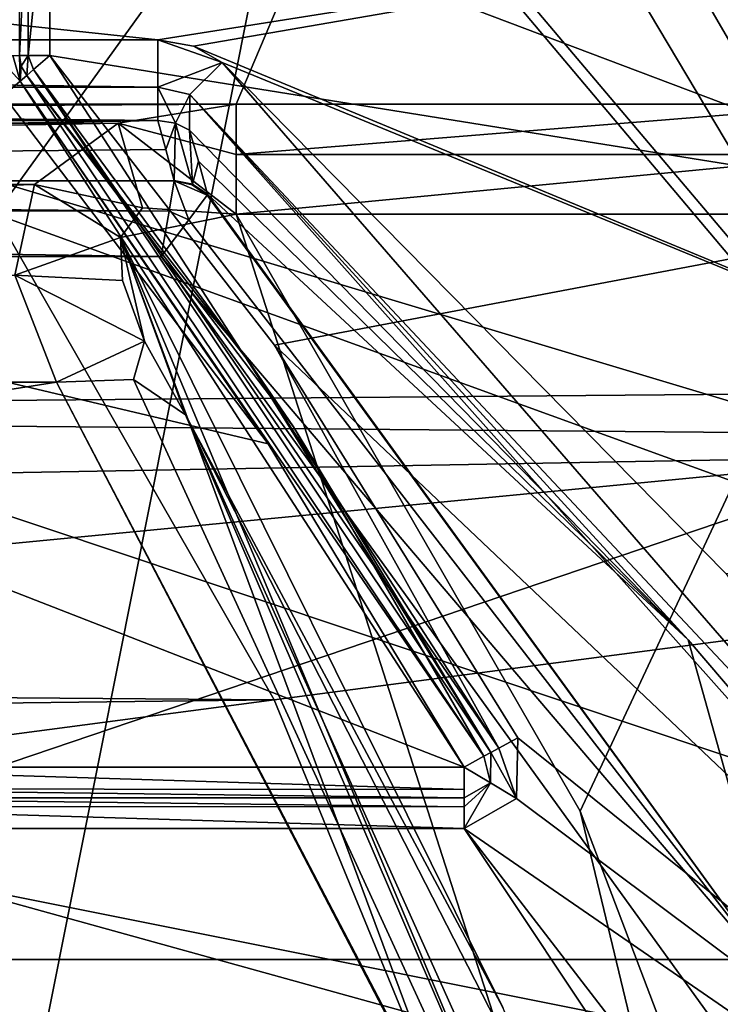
# Model space of a CAD drawing. Extents: x -250 to 250, y -426 to 356.
# Tile 49 of 256: x 5 to 7.29, y -249.92 to -246.71. Entities that reach past the tile are written whole.
import ezdxf

# ---------------------------------------------------------------- set-up
doc = ezdxf.new("R2010")
doc.units = 0
doc.header["$LTSCALE"] = 41.718519
for name, color, linetype in [('1630', 7, 'CONTINUOUS'), ('1649', 7, 'CONTINUOUS'), ('2509', 7, 'CONTINUOUS'), ('2510', 7, 'CONTINUOUS'), ('2512', 7, 'CONTINUOUS'), ('3845', 7, 'CONTINUOUS'), ('3847', 7, 'CONTINUOUS'), ('3848', 7, 'CONTINUOUS'), ('3856', 7, 'CONTINUOUS'), ('3857', 7, 'CONTINUOUS'), ('3864', 7, 'CONTINUOUS'), ('3865', 7, 'CONTINUOUS'), ('3866', 7, 'CONTINUOUS'), ('3875', 7, 'CONTINUOUS'), ('3879', 7, 'CONTINUOUS'), ('3880', 7, 'CONTINUOUS'), ('3881', 7, 'CONTINUOUS'), ('3901', 7, 'CONTINUOUS'), ('3976', 7, 'CONTINUOUS'), ('3977', 7, 'CONTINUOUS'), ('3980', 7, 'CONTINUOUS'), ('3981', 7, 'CONTINUOUS'), ('3982', 7, 'CONTINUOUS'), ('3983', 7, 'CONTINUOUS'), ('4032', 7, 'CONTINUOUS'), ('4033', 7, 'CONTINUOUS'), ('4034', 7, 'CONTINUOUS'), ('4035', 7, 'CONTINUOUS'), ('4036', 7, 'CONTINUOUS'), ('4054', 7, 'CONTINUOUS'), ('4249', 7, 'CONTINUOUS'), ('4251', 7, 'CONTINUOUS'), ('4254', 7, 'CONTINUOUS'), ('4255', 7, 'CONTINUOUS'), ('4257', 7, 'CONTINUOUS'), ('4258', 7, 'CONTINUOUS'), ('4270', 7, 'CONTINUOUS'), ('4298', 7, 'CONTINUOUS'), ('4300', 7, 'CONTINUOUS'), ('4307', 7, 'CONTINUOUS'), ('4309', 7, 'CONTINUOUS'), ('4321', 7, 'CONTINUOUS'), ('4324', 7, 'CONTINUOUS'), ('4329', 7, 'CONTINUOUS'), ('4330', 7, 'CONTINUOUS'), ('4450', 7, 'CONTINUOUS'), ('4452', 7, 'CONTINUOUS'), ('4453', 7, 'CONTINUOUS'), ('4455', 7, 'CONTINUOUS'), ('4473', 7, 'CONTINUOUS'), ('4474', 7, 'CONTINUOUS'), ('8', 7, 'CONTINUOUS')]:
    doc.layers.add(name, color=color, linetype=linetype)

msp = doc.modelspace()

# ---------------------------------------------------------------- linework, layer by layer
at = {"layer": '1630', "color": 7, "linetype": 'CONTINUOUS'}
for points in [[(7.9216, -248.135, -64.65), (4.5441, -244.1418, -64.65), (-4.7754, -244.3224, -64.65), (7.9216, -248.135, -64.65)], [(-8.0822, -248.4226, -64.65), (7.9216, -248.135, -64.65), (-4.7754, -244.3224, -64.65), (-8.0822, -248.4226, -64.65)], [(7.9216, -248.135, -64.65), (-8.0822, -248.4226, -64.65), (0.0001, -248.9, -64.65), (7.9216, -248.135, -64.65)], [(2.5477, -249.9569, -64.65), (7.9216, -248.135, -64.65), (0.0001, -248.9, -64.65), (2.5477, -249.9569, -64.65)], [(9.212, -250.9029, -64.65), (7.9216, -248.135, -64.65), (2.5477, -249.9569, -64.65), (9.212, -250.9029, -64.65)]]:
    msp.add_3dface(points, dxfattribs=at)
at = {"layer": '1649', "color": 7, "linetype": 'CONTINUOUS'}
for points in [[(4.5441, -244.1418, -64.65), (7.9216, -248.135, -64.65), (5.4225, -243.9394, -64.3571), (4.5441, -244.1418, -64.65)], [(5.4225, -243.9394, -64.3571), (7.9216, -248.135, -64.65), (8.951, -248.554, -64.3571), (5.4225, -243.9394, -64.3571)], [(7.9858, -246.3628, -63.65), (5.4225, -243.9394, -64.3571), (8.951, -248.554, -64.3571), (7.9858, -246.3628, -63.65)]]:
    msp.add_3dface(points, dxfattribs=at)
at = {"layer": '2509', "color": 7, "linetype": 'CONTINUOUS'}
for points in [[(5.8325, -248.9298, -68.45), (-5.7877, -248.8399, -68.45), (4.9215, -247.344, -68.45), (5.8325, -248.9298, -68.45)], [(0, -249, -68.45), (-5.7877, -248.8399, -68.45), (5.8325, -248.9298, -68.45), (0, -249, -68.45)], [(1.7495, -249.4688, -68.45), (0, -249, -68.45), (5.8325, -248.9298, -68.45), (1.7495, -249.4688, -68.45)], [(6.7411, -251.1448, -68.45), (1.7495, -249.4688, -68.45), (5.8325, -248.9298, -68.45), (6.7411, -251.1448, -68.45)], [(3.0312, -250.7505, -68.45), (1.7495, -249.4688, -68.45), (6.7411, -251.1448, -68.45), (3.0312, -250.7505, -68.45)]]:
    msp.add_3dface(points, dxfattribs=at)
at = {"layer": '2510', "color": 7, "linetype": 'CONTINUOUS'}
msp.add_3dface([(6.4314, -245.2508, -68.55), (8.9651, -244.5862, -68.65), (8.3767, -248.5954, -68.55), (6.4314, -245.2508, -68.55)], dxfattribs=at)
at = {"layer": '2512', "color": 7, "linetype": 'CONTINUOUS'}
for points in [[(4.9215, -247.344, -68.45), (2.8103, -245.0526, -68.45), (6.4314, -245.2508, -68.55), (4.9215, -247.344, -68.45)], [(4.9215, -247.344, -68.45), (6.4314, -245.2508, -68.55), (8.3767, -248.5954, -68.55), (4.9215, -247.344, -68.45)], [(5.8325, -248.9298, -68.45), (4.9215, -247.344, -68.45), (8.3767, -248.5954, -68.55), (5.8325, -248.9298, -68.45)], [(6.7411, -251.1448, -68.45), (5.8325, -248.9298, -68.45), (8.3767, -248.5954, -68.55), (6.7411, -251.1448, -68.45)], [(6.7411, -251.1448, -68.45), (8.3767, -248.5954, -68.55), (9.2759, -251.0363, -68.55), (6.7411, -251.1448, -68.45)]]:
    msp.add_3dface(points, dxfattribs=at)
at = {"layer": '3845', "color": 7, "linetype": 'CONTINUOUS'}
for points in [[(8.202, -247.3225, -58.15), (5.1, -246.15, -58.15), (4.7836, -243.5045, -58.15), (8.202, -247.3225, -58.15)], [(5.1, -246.8248, -58.15), (5.1, -246.15, -58.15), (8.202, -247.3225, -58.15), (5.1, -246.8248, -58.15)], [(5.8337, -247.771, -58.15), (5.1, -246.8248, -58.15), (8.202, -247.3225, -58.15), (5.8337, -247.771, -58.15)], [(10.2689, -251.9802, -58.15), (5.8337, -247.771, -58.15), (8.202, -247.3225, -58.15), (10.2689, -251.9802, -58.15)], [(6.6278, -249.0538, -58.15), (5.8337, -247.771, -58.15), (10.2689, -251.9802, -58.15), (6.6278, -249.0538, -58.15)], [(6.6243, -249.252, -58.15), (6.6278, -249.0538, -58.15), (10.2689, -251.9802, -58.15), (6.6243, -249.252, -58.15)], [(6.4525, -249.35, -58.15), (6.6243, -249.252, -58.15), (10.2689, -251.9802, -58.15), (6.4525, -249.35, -58.15)], [(4.1, -249.35, -58.15), (6.4525, -249.35, -58.15), (6.9852, -250.15, -58.15), (4.1, -249.35, -58.15)], [(4.1, -250.15, -58.15), (4.1, -249.35, -58.15), (6.9852, -250.15, -58.15), (4.1, -250.15, -58.15)], [(6.9852, -250.15, -58.15), (6.4525, -249.35, -58.15), (7.0932, -250.1818, -58.15), (6.9852, -250.15, -58.15)], [(7.0932, -250.1818, -58.15), (6.4525, -249.35, -58.15), (10.2689, -251.9802, -58.15), (7.0932, -250.1818, -58.15)]]:
    msp.add_3dface(points, dxfattribs=at)
at = {"layer": '3847', "color": 7, "linetype": 'CONTINUOUS'}
for points in [[(8.166, -247.076, -7.15), (4.8419, -243.4232, -58.05), (6.8166, -245.2531, -8.8145), (8.166, -247.076, -7.15)], [(8.2871, -247.27, -58.05), (4.8419, -243.4232, -58.05), (8.166, -247.076, -7.15), (8.2871, -247.27, -58.05)]]:
    msp.add_3dface(points, dxfattribs=at)
at = {"layer": '3848', "color": 7, "linetype": 'CONTINUOUS'}
for points in [[(4.1, -249.15, -11.15), (0.55, -246.85, -11.15), (6.4525, -249.15, -11.15), (4.1, -249.15, -11.15)], [(6.4525, -249.15, -11.15), (0.55, -246.85, -11.15), (5.8125, -248.0942, -11.15), (6.4525, -249.15, -11.15)], [(0.55, -246.85, -11.15), (4.9486, -246.9555, -11.15), (5.8125, -248.0942, -11.15), (0.55, -246.85, -11.15)]]:
    msp.add_3dface(points, dxfattribs=at)
at = {"layer": '3856', "color": 7, "linetype": 'CONTINUOUS'}
for points in [[(5.0243, -246.8901, -11.25), (5.0243, -246.8901, -58.05), (5.7517, -247.8283, -58.05), (5.0243, -246.8901, -11.25)], [(5.8956, -248.0386, -11.25), (5.0243, -246.8901, -11.25), (5.7517, -247.8283, -58.05), (5.8956, -248.0386, -11.25)], [(6.5401, -249.1019, -58.05), (5.8956, -248.0386, -11.25), (5.7517, -247.8283, -58.05), (6.5401, -249.1019, -58.05)], [(6.5401, -249.1019, -11.25), (5.8956, -248.0386, -11.25), (6.5401, -249.1019, -58.05), (6.5401, -249.1019, -11.25)]]:
    msp.add_3dface(points, dxfattribs=at)
at = {"layer": '3857', "color": 7, "linetype": 'CONTINUOUS'}
for points in [[(6.4525, -249.25, -11.25), (6.4525, -249.25, -58.05), (4.1, -249.25, -11.25), (6.4525, -249.25, -11.25)], [(4.1, -249.25, -11.25), (6.4525, -249.25, -58.05), (4.1, -249.25, -58.05), (4.1, -249.25, -11.25)]]:
    msp.add_3dface(points, dxfattribs=at)
at = {"layer": '3864', "color": 7, "linetype": 'CONTINUOUS'}
for points in [[(-6.1461, -244.9332, -8.7108), (-7.7436, -246.9847, -6.8018), (6.4409, -245.2556, -8.4358), (-6.1461, -244.9332, -8.7108)], [(6.4409, -245.2556, -8.4358), (-7.7436, -246.9847, -6.8018), (-5.7084, -246.9847, -6.8018), (6.4409, -245.2556, -8.4358)], [(5.7084, -246.9847, -6.8018), (6.4409, -245.2556, -8.4358), (-5.7084, -246.9847, -6.8018), (5.7084, -246.9847, -6.8018)], [(7.7436, -246.9847, -6.8018), (6.4409, -245.2556, -8.4358), (5.7084, -246.9847, -6.8018), (7.7436, -246.9847, -6.8018)], [(-5.3141, -247.0486, -6.7358), (5.7084, -246.9847, -6.8018), (-5.7084, -246.9847, -6.8018), (-5.3141, -247.0486, -6.7358)], [(5.3224, -247.0459, -6.7386), (5.7084, -246.9847, -6.8018), (-5.3141, -247.0486, -6.7358), (5.3224, -247.0459, -6.7386)], [(-5.0558, -247.2381, -6.5372), (5.3224, -247.0459, -6.7386), (-5.3141, -247.0486, -6.7358), (-5.0558, -247.2381, -6.5372)], [(5.0498, -247.247, -6.5278), (5.3224, -247.0459, -6.7386), (-5.0558, -247.2381, -6.5372), (5.0498, -247.247, -6.5278)], [(-4.9857, -247.5467, -6.2051), (5.0498, -247.247, -6.5278), (-5.0558, -247.2381, -6.5372), (-4.9857, -247.5467, -6.2051)], [(4.9851, -247.5433, -6.2089), (5.0498, -247.247, -6.5278), (-4.9857, -247.5467, -6.2051), (4.9851, -247.5433, -6.2089)], [(5.1213, -247.8925, -5.8196), (4.9851, -247.5433, -6.2089), (-5.1214, -247.8925, -5.8196), (5.1213, -247.8925, -5.8196)], [(6.348, -250.2474, -2.7288), (5.1213, -247.8925, -5.8196), (-6.088, -249.6558, -3.5946), (6.348, -250.2474, -2.7288)], [(-6.088, -249.6558, -3.5946), (5.1213, -247.8925, -5.8196), (-5.1214, -247.8925, -5.8196), (-6.088, -249.6558, -3.5946)], [(-6.9326, -251.8575, 0.0732), (6.348, -250.2474, -2.7288), (-6.088, -249.6558, -3.5946), (-6.9326, -251.8575, 0.0732)]]:
    msp.add_3dface(points, dxfattribs=at)
at = {"layer": '3865', "color": 7, "linetype": 'CONTINUOUS'}
for points in [[(6.8319, -249.2941, -6.65), (7.7436, -247.3435, -6.65), (5.7084, -247.3435, -6.65), (6.8319, -249.2941, -6.65)], [(7.9814, -252.3202, -6.65), (7.7436, -247.3435, -6.65), (6.8319, -249.2941, -6.65), (7.9814, -252.3202, -6.65)]]:
    msp.add_3dface(points, dxfattribs=at)
at = {"layer": '3866', "color": 7, "linetype": 'CONTINUOUS'}
msp.add_3dface([(5.5429, -247.9991, -6.15), (6.8107, -250.4761, -3.003), (6.5789, -249.9355, -6.15), (5.5429, -247.9991, -6.15)], dxfattribs=at)
at = {"layer": '3875', "color": 7, "linetype": 'CONTINUOUS'}
for points in [[(5.3304, -247.4197, -6.5035), (5.7084, -247.3435, -6.65), (5.402, -247.3223, -6.5893), (5.3304, -247.4197, -6.5035)], [(5.7084, -247.3435, -6.65), (5.3304, -247.4197, -6.5035), (8.3171, -255.466, -6.5036), (5.7084, -247.3435, -6.65)], [(6.8319, -249.2941, -6.65), (5.7084, -247.3435, -6.65), (8.3171, -255.466, -6.5036), (6.8319, -249.2941, -6.65)], [(5.3365, -247.5598, -6.4071), (5.4085, -247.7589, -6.2854), (5.3304, -247.4197, -6.5035), (5.3365, -247.5598, -6.4071)], [(6.5789, -249.9355, -6.15), (7.6214, -252.8872, -6.15), (5.3304, -247.4197, -6.5035), (6.5789, -249.9355, -6.15)], [(5.3304, -247.4197, -6.5035), (7.6214, -252.8872, -6.15), (8.3171, -255.466, -6.5036), (5.3304, -247.4197, -6.5035)], [(5.4085, -247.7589, -6.2854), (5.5429, -247.9991, -6.15), (5.3304, -247.4197, -6.5035), (5.4085, -247.7589, -6.2854)], [(5.5429, -247.9991, -6.15), (6.5789, -249.9355, -6.15), (5.3304, -247.4197, -6.5035), (5.5429, -247.9991, -6.15)], [(7.9814, -252.3202, -6.65), (6.8319, -249.2941, -6.65), (8.3171, -255.466, -6.5036), (7.9814, -252.3202, -6.65)]]:
    msp.add_3dface(points, dxfattribs=at)
at = {"layer": '3879', "color": 7, "linetype": 'CONTINUOUS'}
for points in [[(7.7436, -247.1487, -6.6895), (7.7436, -246.9847, -6.8018), (5.7084, -247.1487, -6.6895), (7.7436, -247.1487, -6.6895)], [(7.7436, -246.9847, -6.8018), (5.7084, -246.9847, -6.8018), (5.7084, -247.1487, -6.6895), (7.7436, -246.9847, -6.8018)], [(5.7084, -247.3435, -6.65), (7.7436, -247.1487, -6.6895), (5.7084, -247.1487, -6.6895), (5.7084, -247.3435, -6.65)], [(5.7084, -247.3435, -6.65), (7.7436, -247.3435, -6.65), (7.7436, -247.1487, -6.6895), (5.7084, -247.3435, -6.65)]]:
    msp.add_3dface(points, dxfattribs=at)
at = {"layer": '3880', "color": 7, "linetype": 'CONTINUOUS'}
for points in [[(5.7084, -246.9847, -6.8018), (5.3224, -247.0459, -6.7386), (5.7084, -247.1487, -6.6895), (5.7084, -246.9847, -6.8018)], [(5.3224, -247.0459, -6.7386), (5.0498, -247.247, -6.5278), (5.402, -247.3223, -6.5893), (5.3224, -247.0459, -6.7386)], [(5.3224, -247.0459, -6.7386), (5.7084, -247.3435, -6.65), (5.7084, -247.1487, -6.6895), (5.3224, -247.0459, -6.7386)], [(5.7084, -247.3435, -6.65), (5.3224, -247.0459, -6.7386), (5.402, -247.3223, -6.5893), (5.7084, -247.3435, -6.65)], [(5.0498, -247.247, -6.5278), (4.9851, -247.5433, -6.2089), (5.3304, -247.4197, -6.5035), (5.0498, -247.247, -6.5278)], [(5.0498, -247.247, -6.5278), (5.3304, -247.4197, -6.5035), (5.402, -247.3223, -6.5893), (5.0498, -247.247, -6.5278)], [(4.9851, -247.5433, -6.2089), (5.3365, -247.5598, -6.4071), (5.3304, -247.4197, -6.5035), (4.9851, -247.5433, -6.2089)], [(4.9851, -247.5433, -6.2089), (5.4085, -247.7589, -6.2854), (5.3365, -247.5598, -6.4071), (4.9851, -247.5433, -6.2089)], [(4.9851, -247.5433, -6.2089), (5.1213, -247.8925, -5.8196), (5.4085, -247.7589, -6.2854), (4.9851, -247.5433, -6.2089)], [(5.4085, -247.7589, -6.2854), (5.1213, -247.8925, -5.8196), (5.373, -247.8834, -5.9528), (5.4085, -247.7589, -6.2854)], [(5.5429, -247.9991, -6.15), (5.4085, -247.7589, -6.2854), (5.373, -247.8834, -5.9528), (5.5429, -247.9991, -6.15)]]:
    msp.add_3dface(points, dxfattribs=at)
at = {"layer": '3881', "color": 7, "linetype": 'CONTINUOUS'}
for points in [[(5.373, -247.8834, -5.9528), (5.1213, -247.8925, -5.8196), (7.2331, -251.9308, -0.0095), (5.373, -247.8834, -5.9528)], [(5.1213, -247.8925, -5.8196), (6.348, -250.2474, -2.7288), (7.2331, -251.9308, -0.0095), (5.1213, -247.8925, -5.8196)], [(5.5429, -247.9991, -6.15), (5.373, -247.8834, -5.9528), (7.2331, -251.9308, -0.0095), (5.5429, -247.9991, -6.15)], [(7.4105, -252.1577, -0.15), (5.5429, -247.9991, -6.15), (7.2331, -251.9308, -0.0095), (7.4105, -252.1577, -0.15)], [(7.4105, -252.1577, -0.15), (6.8107, -250.4761, -3.003), (5.5429, -247.9991, -6.15), (7.4105, -252.1577, -0.15)]]:
    msp.add_3dface(points, dxfattribs=at)
at = {"layer": '3901', "color": 7, "linetype": 'CONTINUOUS'}
for points in [[(6.8166, -245.2531, -8.8145), (6.4409, -245.2556, -8.4358), (7.7436, -246.9847, -6.8018), (6.8166, -245.2531, -8.8145)], [(6.8166, -245.2531, -8.8145), (7.7436, -246.9847, -6.8018), (7.9981, -246.9672, -6.9412), (6.8166, -245.2531, -8.8145)], [(8.166, -247.076, -7.15), (6.8166, -245.2531, -8.8145), (7.9981, -246.9672, -6.9412), (8.166, -247.076, -7.15)]]:
    msp.add_3dface(points, dxfattribs=at)
at = {"layer": '3976', "color": 7, "linetype": 'CONTINUOUS'}
for points in [[(6.5401, -249.1019, -11.25), (6.5401, -249.1019, -58.05), (6.5385, -249.2009, -58.05), (6.5401, -249.1019, -11.25)], [(6.5385, -249.2009, -11.25), (6.5401, -249.1019, -11.25), (6.5385, -249.2009, -58.05), (6.5385, -249.2009, -11.25)], [(6.4525, -249.25, -58.05), (6.4525, -249.25, -11.25), (6.5385, -249.2009, -11.25), (6.4525, -249.25, -58.05)], [(6.4525, -249.25, -58.05), (6.5385, -249.2009, -11.25), (6.5385, -249.2009, -58.05), (6.4525, -249.25, -58.05)]]:
    msp.add_3dface(points, dxfattribs=at)
at = {"layer": '3977', "color": 7, "linetype": 'CONTINUOUS'}
for points in [[(5.0063, -246.8596, -11.25), (5, -246.8248, -11.25), (5.0063, -246.8596, -58.05), (5.0063, -246.8596, -11.25)], [(5, -246.8248, -11.25), (5, -246.8248, -58.05), (5.0063, -246.8596, -58.05), (5, -246.8248, -11.25)], [(5.0243, -246.8901, -58.05), (5.0243, -246.8901, -11.25), (5.0063, -246.8596, -11.25), (5.0243, -246.8901, -58.05)], [(5.0243, -246.8901, -58.05), (5.0063, -246.8596, -11.25), (5.0063, -246.8596, -58.05), (5.0243, -246.8901, -58.05)]]:
    msp.add_3dface(points, dxfattribs=at)
at = {"layer": '3980', "color": 7, "linetype": 'CONTINUOUS'}
for points in [[(4.9486, -246.9555, -11.15), (4.9252, -246.8248, -11.1532), (5.0021, -246.9093, -11.1793), (4.9486, -246.9555, -11.15)], [(4.9252, -246.8248, -11.1532), (4.9791, -246.8248, -11.1888), (5.0021, -246.9093, -11.1793), (4.9252, -246.8248, -11.1532)], [(4.9791, -246.8248, -11.1888), (5, -246.8248, -11.25), (5.0021, -246.9093, -11.1793), (4.9791, -246.8248, -11.1888)], [(5, -246.8248, -11.25), (5.0063, -246.8596, -11.25), (5.0021, -246.9093, -11.1793), (5, -246.8248, -11.25)], [(5.0063, -246.8596, -11.25), (5.0243, -246.8901, -11.25), (5.0021, -246.9093, -11.1793), (5.0063, -246.8596, -11.25)]]:
    msp.add_3dface(points, dxfattribs=at)
at = {"layer": '3981', "color": 7, "linetype": 'CONTINUOUS'}
for points in [[(5.0021, -246.9093, -11.1793), (5.0243, -246.8901, -11.25), (6.5169, -249.1146, -11.1822), (5.0021, -246.9093, -11.1793)], [(5.0243, -246.8901, -11.25), (5.8956, -248.0386, -11.25), (6.5169, -249.1146, -11.1822), (5.0243, -246.8901, -11.25)], [(5.8125, -248.0942, -11.15), (4.9486, -246.9555, -11.15), (5.0021, -246.9093, -11.1793), (5.8125, -248.0942, -11.15)], [(6.4525, -249.15, -11.15), (5.8125, -248.0942, -11.15), (5.0021, -246.9093, -11.1793), (6.4525, -249.15, -11.15)], [(6.4525, -249.15, -11.15), (5.0021, -246.9093, -11.1793), (6.5169, -249.1146, -11.1822), (6.4525, -249.15, -11.15)], [(5.8956, -248.0386, -11.25), (6.5401, -249.1019, -11.25), (6.5169, -249.1146, -11.1822), (5.8956, -248.0386, -11.25)]]:
    msp.add_3dface(points, dxfattribs=at)
at = {"layer": '3982', "color": 7, "linetype": 'CONTINUOUS'}
for points in [[(6.5385, -249.2009, -11.25), (6.4525, -249.15, -11.15), (6.5169, -249.1146, -11.1822), (6.5385, -249.2009, -11.25)], [(6.5401, -249.1019, -11.25), (6.5385, -249.2009, -11.25), (6.5169, -249.1146, -11.1822), (6.5401, -249.1019, -11.25)], [(6.4525, -249.25, -11.25), (6.4525, -249.15, -11.15), (6.5385, -249.2009, -11.25), (6.4525, -249.25, -11.25)], [(6.4525, -249.15, -11.15), (6.4525, -249.25, -11.25), (6.4525, -249.2235, -11.1822), (6.4525, -249.15, -11.15)]]:
    msp.add_3dface(points, dxfattribs=at)
at = {"layer": '3983', "color": 7, "linetype": 'CONTINUOUS'}
for points in [[(4.1, -249.15, -11.15), (6.4525, -249.2235, -11.1822), (4.1, -249.2207, -11.1793), (4.1, -249.15, -11.15)], [(4.1, -249.15, -11.15), (6.4525, -249.15, -11.15), (6.4525, -249.2235, -11.1822), (4.1, -249.15, -11.15)], [(6.4525, -249.25, -11.25), (4.1, -249.25, -11.25), (4.1, -249.2207, -11.1793), (6.4525, -249.25, -11.25)], [(6.4525, -249.2235, -11.1822), (6.4525, -249.25, -11.25), (4.1, -249.2207, -11.1793), (6.4525, -249.2235, -11.1822)]]:
    msp.add_3dface(points, dxfattribs=at)
at = {"layer": '4032', "color": 7, "linetype": 'CONTINUOUS'}
for points in [[(5.1, -246.15, -58.15), (5.1, -246.8248, -58.15), (5.0292, -246.8248, -58.1206), (5.1, -246.15, -58.15)], [(5.1, -246.15, -58.15), (5.0292, -246.8248, -58.1206), (5.0293, -246.2207, -58.1207), (5.1, -246.15, -58.15)], [(5.0292, -246.8248, -58.1206), (5, -246.8248, -58.05), (5.0293, -246.2207, -58.1207), (5.0292, -246.8248, -58.1206)], [(5, -246.8248, -58.05), (5, -246.25, -58.05), (5.0293, -246.2207, -58.1207), (5, -246.8248, -58.05)]]:
    msp.add_3dface(points, dxfattribs=at)
at = {"layer": '4033', "color": 7, "linetype": 'CONTINUOUS'}
for points in [[(5.0063, -246.8596, -58.05), (5, -246.8248, -58.05), (5.0292, -246.8248, -58.1206), (5.0063, -246.8596, -58.05)], [(5.0243, -246.8901, -58.05), (5.0063, -246.8596, -58.05), (5.0292, -246.8248, -58.1206), (5.0243, -246.8901, -58.05)], [(5.0463, -246.8711, -58.1205), (5.0243, -246.8901, -58.05), (5.0292, -246.8248, -58.1206), (5.0463, -246.8711, -58.1205)], [(5.1, -246.8248, -58.15), (5.0463, -246.8711, -58.1205), (5.0292, -246.8248, -58.1206), (5.1, -246.8248, -58.15)]]:
    msp.add_3dface(points, dxfattribs=at)
at = {"layer": '4034', "color": 7, "linetype": 'CONTINUOUS'}
for points in [[(5.1, -246.8248, -58.15), (6.5658, -249.0878, -58.1207), (5.0463, -246.8711, -58.1205), (5.1, -246.8248, -58.15)], [(5.1, -246.8248, -58.15), (5.8337, -247.771, -58.15), (6.5658, -249.0878, -58.1207), (5.1, -246.8248, -58.15)], [(5.7517, -247.8283, -58.05), (5.0243, -246.8901, -58.05), (5.0463, -246.8711, -58.1205), (5.7517, -247.8283, -58.05)], [(6.5401, -249.1019, -58.05), (5.7517, -247.8283, -58.05), (5.0463, -246.8711, -58.1205), (6.5401, -249.1019, -58.05)], [(6.5658, -249.0878, -58.1207), (6.5401, -249.1019, -58.05), (5.0463, -246.8711, -58.1205), (6.5658, -249.0878, -58.1207)], [(5.8337, -247.771, -58.15), (6.6278, -249.0538, -58.15), (6.5658, -249.0878, -58.1207), (5.8337, -247.771, -58.15)]]:
    msp.add_3dface(points, dxfattribs=at)
at = {"layer": '4035', "color": 7, "linetype": 'CONTINUOUS'}
for points in [[(6.6278, -249.0538, -58.15), (6.6243, -249.252, -58.15), (6.5658, -249.0878, -58.1207), (6.6278, -249.0538, -58.15)], [(6.5401, -249.1019, -58.05), (6.6243, -249.252, -58.15), (6.5385, -249.2009, -58.05), (6.5401, -249.1019, -58.05)], [(6.6243, -249.252, -58.15), (6.5401, -249.1019, -58.05), (6.5658, -249.0878, -58.1207), (6.6243, -249.252, -58.15)], [(6.6243, -249.252, -58.15), (6.4525, -249.35, -58.15), (6.5385, -249.2009, -58.05), (6.6243, -249.252, -58.15)], [(6.5385, -249.2009, -58.05), (6.4525, -249.35, -58.15), (6.4525, -249.2793, -58.1207), (6.5385, -249.2009, -58.05)], [(6.4525, -249.25, -58.05), (6.5385, -249.2009, -58.05), (6.4525, -249.2793, -58.1207), (6.4525, -249.25, -58.05)]]:
    msp.add_3dface(points, dxfattribs=at)
at = {"layer": '4036', "color": 7, "linetype": 'CONTINUOUS'}
for points in [[(4.1, -249.25, -58.05), (6.4525, -249.25, -58.05), (6.4525, -249.2793, -58.1207), (4.1, -249.25, -58.05)], [(4.1, -249.2785, -58.1199), (4.1, -249.25, -58.05), (6.4525, -249.2793, -58.1207), (4.1, -249.2785, -58.1199)], [(6.4525, -249.35, -58.15), (4.1, -249.35, -58.15), (4.1, -249.2785, -58.1199), (6.4525, -249.35, -58.15)], [(6.4525, -249.35, -58.15), (4.1, -249.2785, -58.1199), (6.4525, -249.2793, -58.1207), (6.4525, -249.35, -58.15)]]:
    msp.add_3dface(points, dxfattribs=at)
at = {"layer": '4054', "color": 7, "linetype": 'CONTINUOUS'}
for points in [[(4.7836, -243.5045, -58.15), (4.8419, -243.4232, -58.05), (8.2871, -247.27, -58.05), (4.7836, -243.5045, -58.15)], [(8.202, -247.3225, -58.15), (4.7836, -243.5045, -58.15), (8.2871, -247.27, -58.05), (8.202, -247.3225, -58.15)]]:
    msp.add_3dface(points, dxfattribs=at)
at = {"layer": '4249', "color": 7, "linetype": 'CONTINUOUS'}
for points in [[(10.4162, -250.1539, 13.35), (7.7179, -245.5852, 13.35), (0, -246.6664, 13.35), (10.4162, -250.1539, 13.35)], [(-10.4928, -250.3408, 13.35), (10.4162, -250.1539, 13.35), (0, -246.6664, 13.35), (-10.4928, -250.3408, 13.35)]]:
    msp.add_3dface(points, dxfattribs=at)
at = {"layer": '4251', "color": 7, "linetype": 'CONTINUOUS'}
msp.add_3dface([(6.9086, -244.3323, 9.1444), (7.9106, -245.4258, 13.1), (9.3284, -247.4357, 6.0913), (6.9086, -244.3323, 9.1444)], dxfattribs=at)
at = {"layer": '4254', "color": 7, "linetype": 'CONTINUOUS'}
for points in [[(5.4521, -246.7743, 6.4516), (-5.4521, -246.7743, 6.4516), (0, -246.1926, 7.1096), (5.4521, -246.7743, 6.4516)], [(8.2528, -246.3304, 6.9607), (5.4521, -246.7743, 6.4516), (0, -246.1926, 7.1096), (8.2528, -246.3304, 6.9607)], [(5.4521, -246.7743, 6.4516), (8.2528, -246.3304, 6.9607), (5.5688, -246.7942, 6.4277), (5.4521, -246.7743, 6.4516)], [(8.2528, -246.3304, 6.9607), (9.5608, -248.4503, 3.974), (5.5688, -246.7942, 6.4277), (8.2528, -246.3304, 6.9607)], [(5.5688, -246.7942, 6.4277), (9.5608, -248.4503, 3.974), (5.6621, -246.8483, 6.3621), (5.5688, -246.7942, 6.4277)], [(5.6621, -246.8483, 6.3621), (9.5608, -248.4503, 3.974), (7.3086, -248.5187, 3.8458), (5.6621, -246.8483, 6.3621)]]:
    msp.add_3dface(points, dxfattribs=at)
at = {"layer": '4255', "color": 7, "linetype": 'CONTINUOUS'}
for points in [[(-7.6717, -250.7304, 7.85), (-5.4629, -247.4813, 7.85), (7.3084, -250.0379, 7.85), (-7.6717, -250.7304, 7.85)], [(-5.4629, -247.4813, 7.85), (5.4635, -247.4813, 7.85), (7.3084, -250.0379, 7.85), (-5.4629, -247.4813, 7.85)]]:
    msp.add_3dface(points, dxfattribs=at)
at = {"layer": '4257', "color": 7, "linetype": 'CONTINUOUS'}
for points in [[(-5.4521, -247.0373, 6.5216), (5.4521, -247.0373, 6.5216), (-5.5059, -247.2351, 7.6434), (-5.4521, -247.0373, 6.5216)], [(5.4521, -247.0373, 6.5216), (5.4787, -247.1323, 7.0602), (-5.5059, -247.2351, 7.6434), (5.4521, -247.0373, 6.5216)], [(5.4787, -247.1323, 7.0602), (5.5059, -247.2351, 7.6434), (-5.5059, -247.2351, 7.6434), (5.4787, -247.1323, 7.0602)], [(5.5061, -247.2336, 7.6347), (5.5059, -247.2351, 7.6434), (5.4787, -247.1323, 7.0602), (5.5061, -247.2336, 7.6347)]]:
    msp.add_3dface(points, dxfattribs=at)
at = {"layer": '4258', "color": 7, "linetype": 'CONTINUOUS'}
for points in [[(5.5555, -247.0689, 6.4442), (7.1845, -248.7336, 3.9023), (5.5846, -247.1702, 7.0132), (5.5555, -247.0689, 6.4442)], [(5.5846, -247.1702, 7.0132), (7.1845, -248.7336, 3.9023), (5.6145, -247.2785, 7.6218), (5.5846, -247.1702, 7.0132)], [(5.6145, -247.2785, 7.6218), (7.1845, -248.7336, 3.9023), (7.5057, -249.8803, 7.6218), (5.6145, -247.2785, 7.6218)], [(7.1845, -248.7336, 3.9023), (8.1733, -249.8909, 0.9869), (7.5057, -249.8803, 7.6218), (7.1845, -248.7336, 3.9023)]]:
    msp.add_3dface(points, dxfattribs=at)
at = {"layer": '4270', "color": 7, "linetype": 'CONTINUOUS'}
msp.add_3dface([(6.9086, -244.3323, 9.1444), (9.3284, -247.4357, 6.0913), (8.2528, -246.3304, 6.9607), (6.9086, -244.3323, 9.1444)], dxfattribs=at)
at = {"layer": '4298', "color": 7, "linetype": 'CONTINUOUS'}
for points in [[(-5.4521, -246.7743, 6.4516), (5.4521, -246.7743, 6.4516), (5.4521, -246.9281, 6.4026), (-5.4521, -246.7743, 6.4516)], [(-5.4521, -246.9281, 6.4026), (-5.4521, -246.7743, 6.4516), (5.4521, -246.9281, 6.4026), (-5.4521, -246.9281, 6.4026)], [(5.4521, -247.0373, 6.5216), (-5.4521, -247.0373, 6.5216), (-5.4521, -246.9281, 6.4026), (5.4521, -247.0373, 6.5216)], [(5.4521, -247.0373, 6.5216), (-5.4521, -246.9281, 6.4026), (5.4521, -246.9281, 6.4026), (5.4521, -247.0373, 6.5216)]]:
    msp.add_3dface(points, dxfattribs=at)
at = {"layer": '4300', "color": 7, "linetype": 'CONTINUOUS'}
for points in [[(5.4787, -247.1323, 7.0602), (5.4521, -247.0373, 6.5216), (5.5101, -247.046, 6.5023), (5.4787, -247.1323, 7.0602)], [(5.5061, -247.2336, 7.6347), (5.4787, -247.1323, 7.0602), (5.5101, -247.046, 6.5023), (5.5061, -247.2336, 7.6347)], [(5.565, -247.245, 7.63), (5.5061, -247.2336, 7.6347), (5.5101, -247.046, 6.5023), (5.565, -247.245, 7.63)], [(5.5555, -247.0689, 6.4442), (5.565, -247.245, 7.63), (5.5101, -247.046, 6.5023), (5.5555, -247.0689, 6.4442)], [(5.5555, -247.0689, 6.4442), (5.5846, -247.1702, 7.0132), (5.565, -247.245, 7.63), (5.5555, -247.0689, 6.4442)], [(5.5846, -247.1702, 7.0132), (5.6145, -247.2785, 7.6218), (5.565, -247.245, 7.63), (5.5846, -247.1702, 7.0132)]]:
    msp.add_3dface(points, dxfattribs=at)
at = {"layer": '4307', "color": 7, "linetype": 'CONTINUOUS'}
for points in [[(5.5571, -246.9531, 6.3507), (5.6621, -246.8483, 6.3621), (8.182, -249.7512, 0.9494), (5.5571, -246.9531, 6.3507)], [(5.6621, -246.8483, 6.3621), (7.3086, -248.5187, 3.8458), (8.182, -249.7512, 0.9494), (5.6621, -246.8483, 6.3621)], [(7.1845, -248.7336, 3.9023), (5.5555, -247.0689, 6.4442), (5.5571, -246.9531, 6.3507), (7.1845, -248.7336, 3.9023)], [(8.1733, -249.8909, 0.9869), (7.1845, -248.7336, 3.9023), (5.5571, -246.9531, 6.3507), (8.1733, -249.8909, 0.9869)], [(8.1733, -249.8909, 0.9869), (5.5571, -246.9531, 6.3507), (8.182, -249.7512, 0.9494), (8.1733, -249.8909, 0.9869)]]:
    msp.add_3dface(points, dxfattribs=at)
at = {"layer": '4309', "color": 7, "linetype": 'CONTINUOUS'}
for points in [[(5.4521, -246.7743, 6.4516), (5.6621, -246.8483, 6.3621), (5.4521, -246.9281, 6.4026), (5.4521, -246.7743, 6.4516)], [(5.4521, -246.7743, 6.4516), (5.5688, -246.7942, 6.4277), (5.6621, -246.8483, 6.3621), (5.4521, -246.7743, 6.4516)], [(5.4521, -246.9281, 6.4026), (5.6621, -246.8483, 6.3621), (5.5571, -246.9531, 6.3507), (5.4521, -246.9281, 6.4026)], [(5.5101, -247.046, 6.5023), (5.4521, -246.9281, 6.4026), (5.5571, -246.9531, 6.3507), (5.5101, -247.046, 6.5023)], [(5.5101, -247.046, 6.5023), (5.4521, -247.0373, 6.5216), (5.4521, -246.9281, 6.4026), (5.5101, -247.046, 6.5023)], [(5.5555, -247.0689, 6.4442), (5.5101, -247.046, 6.5023), (5.5571, -246.9531, 6.3507), (5.5555, -247.0689, 6.4442)]]:
    msp.add_3dface(points, dxfattribs=at)
at = {"layer": '4321', "color": 7, "linetype": 'CONTINUOUS'}
for points in [[(5.6131, -247.2812, 7.6434), (7.5057, -249.8803, 7.6218), (5.5532, -247.3616, 7.802), (5.6131, -247.2812, 7.6434)], [(5.614, -247.2797, 7.6327), (7.5057, -249.8803, 7.6218), (5.6131, -247.2812, 7.6434), (5.614, -247.2797, 7.6327)], [(5.6145, -247.2785, 7.6218), (7.5057, -249.8803, 7.6218), (5.614, -247.2797, 7.6327), (5.6145, -247.2785, 7.6218)], [(7.5057, -249.8803, 7.6218), (5.4635, -247.4813, 7.85), (5.5532, -247.3616, 7.802), (7.5057, -249.8803, 7.6218)], [(5.4635, -247.4813, 7.85), (7.5057, -249.8803, 7.6218), (7.3084, -250.0379, 7.85), (5.4635, -247.4813, 7.85)]]:
    msp.add_3dface(points, dxfattribs=at)
at = {"layer": '4324', "color": 7, "linetype": 'CONTINUOUS'}
for points in [[(-5.5059, -247.2351, 7.6434), (5.5059, -247.2351, 7.6434), (5.4889, -247.3339, 7.802), (-5.5059, -247.2351, 7.6434)], [(-5.5059, -247.2351, 7.6434), (5.4889, -247.3339, 7.802), (-5.4907, -247.3235, 7.7939), (-5.5059, -247.2351, 7.6434)], [(5.4889, -247.3339, 7.802), (5.4635, -247.4813, 7.85), (-5.4907, -247.3235, 7.7939), (5.4889, -247.3339, 7.802)], [(5.4635, -247.4813, 7.85), (-5.4629, -247.4813, 7.85), (-5.4907, -247.3235, 7.7939), (5.4635, -247.4813, 7.85)]]:
    msp.add_3dface(points, dxfattribs=at)
at = {"layer": '4329', "color": 7, "linetype": 'CONTINUOUS'}
for points in [[(5.4889, -247.3339, 7.802), (5.5059, -247.2351, 7.6434), (5.5532, -247.3616, 7.802), (5.4889, -247.3339, 7.802)], [(5.5059, -247.2351, 7.6434), (5.6131, -247.2812, 7.6434), (5.5532, -247.3616, 7.802), (5.5059, -247.2351, 7.6434)], [(5.6131, -247.2812, 7.6434), (5.5059, -247.2351, 7.6434), (5.5641, -247.2475, 7.6456), (5.6131, -247.2812, 7.6434)], [(5.4635, -247.4813, 7.85), (5.4889, -247.3339, 7.802), (5.5532, -247.3616, 7.802), (5.4635, -247.4813, 7.85)]]:
    msp.add_3dface(points, dxfattribs=at)
at = {"layer": '4330', "color": 7, "linetype": 'CONTINUOUS'}
for points in [[(5.5059, -247.2351, 7.6434), (5.5061, -247.2336, 7.6347), (5.565, -247.245, 7.63), (5.5059, -247.2351, 7.6434)], [(5.5059, -247.2351, 7.6434), (5.565, -247.245, 7.63), (5.5641, -247.2475, 7.6456), (5.5059, -247.2351, 7.6434)], [(5.565, -247.245, 7.63), (5.6131, -247.2812, 7.6434), (5.5641, -247.2475, 7.6456), (5.565, -247.245, 7.63)], [(5.565, -247.245, 7.63), (5.614, -247.2797, 7.6327), (5.6131, -247.2812, 7.6434), (5.565, -247.245, 7.63)], [(5.565, -247.245, 7.63), (5.6145, -247.2785, 7.6218), (5.614, -247.2797, 7.6327), (5.565, -247.245, 7.63)]]:
    msp.add_3dface(points, dxfattribs=at)
at = {"layer": '4450', "color": 7, "linetype": 'CONTINUOUS'}
msp.add_3dface([(9.4598, -247.6572, 14.3127), (7.7377, -245.2205, 13.6), (6.3911, -243.851, 14.2498), (9.4598, -247.6572, 14.3127)], dxfattribs=at)
at = {"layer": '4452', "color": 7, "linetype": 'CONTINUOUS'}
for points in [[(4.2989, -242.5558, 14.4457), (4.2955, -253.9604, 17.1437), (6.2889, -243.9618, 14.4792), (4.2989, -242.5558, 14.4457)], [(6.2889, -243.9618, 14.4792), (4.2955, -253.9604, 17.1437), (9.3371, -247.7264, 14.5376), (6.2889, -243.9618, 14.4792)], [(9.3371, -247.7264, 14.5376), (4.2955, -253.9604, 17.1437), (10.8493, -250.9396, 14.5605), (9.3371, -247.7264, 14.5376)]]:
    msp.add_3dface(points, dxfattribs=at)
at = {"layer": '4453', "color": 7, "linetype": 'CONTINUOUS'}
msp.add_3dface([(7.109, -246.0265, 13.6624), (7.5839, -246.6274, 13.35), (9.476, -249.8693, 13.74), (7.109, -246.0265, 13.6624)], dxfattribs=at)
at = {"layer": '4455', "color": 7, "linetype": 'CONTINUOUS'}
for points in [[(3.9408, -254.2714, 16.219), (3.9344, -243.4647, 13.7589), (9.3711, -249.9139, 13.9205), (3.9408, -254.2714, 16.219)], [(9.3711, -249.9139, 13.9205), (3.9344, -243.4647, 13.7589), (7.013, -246.1015, 13.8465), (9.3711, -249.9139, 13.9205)], [(10.9501, -254.9974, 13.9655), (3.9408, -254.2714, 16.219), (9.3711, -249.9139, 13.9205), (10.9501, -254.9974, 13.9655)]]:
    msp.add_3dface(points, dxfattribs=at)
at = {"layer": '4473', "color": 7, "linetype": 'CONTINUOUS'}
for points in [[(6.3911, -243.851, 14.2498), (6.2889, -243.9618, 14.4792), (9.3371, -247.7264, 14.5376), (6.3911, -243.851, 14.2498)], [(9.4598, -247.6572, 14.3127), (6.3911, -243.851, 14.2498), (9.3371, -247.7264, 14.5376), (9.4598, -247.6572, 14.3127)]]:
    msp.add_3dface(points, dxfattribs=at)
at = {"layer": '4474', "color": 7, "linetype": 'CONTINUOUS'}
for points in [[(7.109, -246.0265, 13.6624), (9.476, -249.8693, 13.74), (7.013, -246.1015, 13.8465), (7.109, -246.0265, 13.6624)], [(9.476, -249.8693, 13.74), (9.3711, -249.9139, 13.9205), (7.013, -246.1015, 13.8465), (9.476, -249.8693, 13.74)]]:
    msp.add_3dface(points, dxfattribs=at)
at = {"layer": '8', "color": 7, "linetype": 'CONTINUOUS'}
for points in [[(210, -249.7782, -7.7782), (-210, -249.7782, -7.7782), (-210, -246.2095, -10.1627), (210, -249.7782, -7.7782)], [(210, -246.2095, -10.1627), (210, -249.7782, -7.7782), (-210, -246.2095, -10.1627), (210, -246.2095, -10.1627)], [(210, -246.2095, 10.1627), (-210, -246.2095, 10.1627), (-210, -249.7782, 7.7782), (210, -246.2095, 10.1627)], [(210, -249.7782, 7.7782), (210, -246.2095, 10.1627), (-210, -249.7782, 7.7782), (210, -249.7782, 7.7782)], [(210, -252.1627, -4.2095), (-210, -252.1627, -4.2095), (-210, -249.7782, -7.7782), (210, -252.1627, -4.2095)], [(210, -249.7782, -7.7782), (210, -252.1627, -4.2095), (-210, -249.7782, -7.7782), (210, -249.7782, -7.7782)], [(210, -249.7782, 7.7782), (-210, -249.7782, 7.7782), (-210, -252.1627, 4.2095), (210, -249.7782, 7.7782)], [(210, -252.1627, 4.2095), (210, -249.7782, 7.7782), (-210, -252.1627, 4.2095), (210, -252.1627, 4.2095)]]:
    msp.add_3dface(points, dxfattribs=at)

doc.saveas('drawing.dxf')
